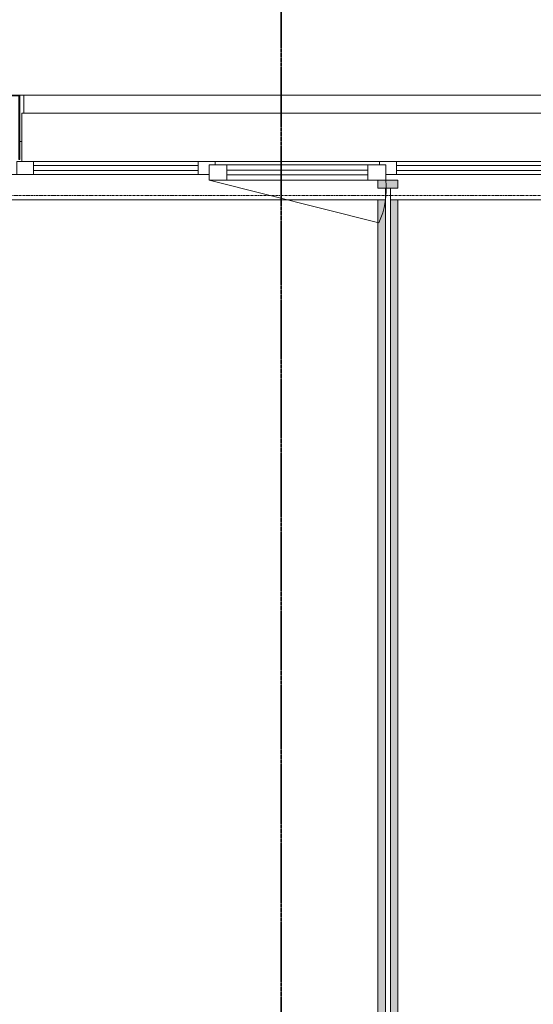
# Model space of a CAD drawing. Header units: millimetres. Extents: x -3388 to 301539, y -5590 to 54660.
# Tile 203 of 216: x 92220 to 94773, y 21180 to 26075. Entities that reach past the tile are written whole.
import ezdxf

# ---------------------------------------------------------------- set-up
doc = ezdxf.new("R2010")
doc.units = ezdxf.units.MM
doc.linetypes.add('doorsnede', pattern=[23, 10, -1, 0, -1, 10, -1])
doc.linetypes.add('stramienlijn', pattern=[21, 12, -3, 3, -3])
for name, color, linetype, lineweight in [('A-DETL-MBND', 5, 'Continuous', 9), ('A-GENM', 13, 'Continuous', 9), ('A-GLAZ', 151, 'Continuous', 9), ('A-GLAZ-CURT', 52, 'Continuous', 9), ('A-GLAZ-CWMG', 51, 'Continuous', 9), ('A-WALL', 113, 'Continuous', 9), ('G-ANNO-SYMB', 111, 'Continuous', 50), ('S-GRID', 1, 'Continuous', 9)]:
    doc.layers.add(name, color=color, linetype=linetype, lineweight=lineweight)

# ---------------------------------------------------------------- blocks, each defined once
blk = doc.blocks.new('StadhuisZoetermeer_rvt-1-4e verdieping - bouwdeel 3_ 4_ 5')
at = {"layer": 'A-WALL', "color": 253}
blk.add_line((92220, 25470), (92230, 25470), dxfattribs=at)
blk = doc.blocks.new('Rectangular Mullion - 100x40 alu-V1-4e verdieping - bouwdeel 3_ 4_ 5')
at = {"layer": 'A-GLAZ-CWMG'}
blk.add_hatch(color=256, dxfattribs=at).paths.add_polyline_path([(-40, -50), (-40, 50), (0, 50), (0, -50)], flags=0)
at = {"layer": 'A-GLAZ-CWMG', "lineweight": 18}
for p, q in [((-40, 50), (0, 50)), ((-40, -50), (-40, 50)), ((0, 50), (0, -11)), ((0, -50), (-40, -50))]:
    blk.add_line(p, q, dxfattribs=at)
blk = doc.blocks.new('System Panel - Glazed-3875003-4e verdieping - bouwdeel 3_ 4_ 5')
at = {"layer": 'A-GLAZ-CURT', "lineweight": 13}
for p, q in [((2968.75, 12.5), (-2968.75, 12.5)), ((2968.75, -12.5), (2968.75, 12.5)), ((-2968.75, -12.5), (2968.75, -12.5))]:
    blk.add_line(p, q, dxfattribs=at)
blk = doc.blocks.new('Rectangular Mullion - 100x40 alu-3875002-4e verdieping - bouwdeel 3_ 4_ 5')
at = {"layer": 'A-GLAZ-CWMG'}
h = blk.add_hatch(color=256, dxfattribs=at)
h.paths.add_polyline_path([(94037.5, 19300), (94037.5, 25180), (94000, 25180), (94000, 19300)], flags=0)
h.paths.add_polyline_path([(94062.5, 19300), (94100, 19300), (94100, 25180), (94062.5, 25180), (94062.5, 20824.8)], flags=0)
for p, q in [((94000, 25180), (94000, 19300)), ((94100, 25180), (94100, 19300))]:
    blk.add_line(p, q, dxfattribs=at)
blk = doc.blocks.new('System Panel - 31_CWP_glas_gevel-3349802-4e verdieping - bouwdeel 3_ 4_ 5')
at = {"layer": 'A-GLAZ-CURT', "lineweight": 13}
for p, q in [((409, 12), (-409, 12)), ((-409, 12), (-409, -12)), ((409, -12), (409, 12)), ((-409, -12), (409, -12))]:
    blk.add_line(p, q, dxfattribs=at)
blk = doc.blocks.new('Rectangular Mullion - 31_CWM_065x84-3349796-4e verdieping - bouwdeel 3_ 4_ 5')
at = {"layer": 'A-GLAZ-CWMG'}
for p, q in [((16030, 15707), (16030, 14889)), ((16095, 15707), (16095, 14889))]:
    blk.add_line(p, q, dxfattribs=at)
blk = doc.blocks.new('Rectangular Mullion - 31_CWM_065x84-V186-4e verdieping - bouwdeel 3_ 4_ 5')
at = {"layer": 'A-GLAZ-CWMG', "lineweight": 18}
for p, q in [((0, 32.5), (-84, 32.5)), ((-84, 32.5), (-84, -32.5)), ((0, -32.5), (0, 32.5)), ((-84, -32.5), (0, -32.5))]:
    blk.add_line(p, q, dxfattribs=at)
blk = doc.blocks.new('Rectangular Mullion - 31_CWM_065x84-3349798-4e verdieping - bouwdeel 3_ 4_ 5')
at = {"layer": 'A-GLAZ-CWMG'}
for p, q in [((16030, 17511), (16030, 16693)), ((16095, 17511), (16095, 16693))]:
    blk.add_line(p, q, dxfattribs=at)
blk = doc.blocks.new('Rectangular Mullion - 31_CWM_065x84-V187-4e verdieping - bouwdeel 3_ 4_ 5')
at = {"layer": 'A-GLAZ-CWMG', "lineweight": 18}
for p, q in [((-12, 32.5), (42, 32.5)), ((42, 32.5), (42, -32.5)), ((-42, -32.5), (-42, -15)), ((42, -32.5), (-42, -32.5))]:
    blk.add_line(p, q, dxfattribs=at)
blk = doc.blocks.new('31_WI_raam_1 - raam UPGRADE GEVEL-3492583-4e verdieping - bouwdeel 3_ 4_ 5')
at = {"layer": 'A-GLAZ'}
for p, q in [((-351, 15), (-439, 15)), ((-439, 15), (-439, -60)), ((-351, -60), (-351, 15)), ((439, 15), (351, 15)), ((351, 15), (351, -60)), ((439, -60), (439, 15)), ((-439, -60), (-351, -60)), ((351, -60), (439, -60))]:
    blk.add_line(p, q, dxfattribs=at)
at = {"layer": 'A-GLAZ', "lineweight": 13}
for p, q in [((-351, 15), (351, 15)), ((351, -60), (-351, -60))]:
    blk.add_line(p, q, dxfattribs=at)
blk = doc.blocks.new('Rectangular Mullion - 31_CWM_065x84-3349801-4e verdieping - bouwdeel 3_ 4_ 5')
at = {"layer": 'A-GLAZ-CWMG'}
blk.add_line((16030, 16609), (16030, 15791), dxfattribs=at)
blk = doc.blocks.new('Rectangular Mullion - 31_CWM_065x84-V188-4e verdieping - bouwdeel 3_ 4_ 5')
at = {"layer": 'A-GLAZ-CWMG', "lineweight": 18}
for p, q in [((-42, 32.5), (12, 32.5)), ((-42, -32.5), (-42, 32.5)), ((42, -32.5), (-42, -32.5)), ((42, -15), (42, -32.5))]:
    blk.add_line(p, q, dxfattribs=at)
blk = doc.blocks.new('BI raam links - BI raam links-3468314-4e verdieping - bouwdeel 3_ 4_ 5')
at = {"layer": 'A-GLAZ', "lineweight": 13}
blk.add_line((439, 37.5), (-404.9, 250.8), dxfattribs=at)
blk.add_arc((-39.1, 83), 402.5, 155.3587, 186.4926, dxfattribs=at)
blk = doc.blocks.new('WI_subvak - glas 2-3349831-4e verdieping - bouwdeel 3_ 4_ 5')
at = {"layer": 'A-GLAZ'}
for p, q in [((351, 12), (-351, 12)), ((-351, -12), (351, -12))]:
    blk.add_line(p, q, dxfattribs=at)
blk = doc.blocks.new('31_binnenspouwblad_afwerking - Merk_B-33-V201-4e verdieping - bouwdeel 3_ 4_ 5')
at = {"layer": 'A-GENM', "lineweight": 13}
for p, q in [((70, 115), (0, 115)), ((0, 115), (0, 0)), ((88, 125), (70, 125)), ((70, 125), (70, 115)), ((88, 0), (88, 125)), ((2925, 125), (2907, 125)), ((2907, 125), (2907, 0)), ((2925, 115), (2925, 125)), ((2995, 115), (2925, 115)), ((0, 0), (88, 0)), ((2907, 0), (2995, 0))]:
    blk.add_line(p, q, dxfattribs=at)
at = {"layer": 'A-GENM'}
for p, q in [((957.5, 125), (88, 125)), ((2907, 125), (982.5, 125)), ((2907, 0), (2815, 0))]:
    blk.add_line(p, q, dxfattribs=at)
blk = doc.blocks.new('21_alucobond paneel - 21_alucobond paneel-V135-4e verdieping - bouwdeel 3_ 4_ 5')
at = {"layer": 'A-GLAZ-CURT'}
blk.add_hatch(color=256, dxfattribs=at).paths.add_polyline_path([(420, 0), (-420, 0), (-420, -320), (-416, -320), (-416, -4), (416, -4), (416, -320), (420, -320)], flags=0)
at = {"layer": 'A-GLAZ-CURT', "lineweight": 13}
for p, q in [((420, 0), (-420, 0)), ((-420, 0), (-420, -320)), ((420, -320), (420, 0)), ((-416, -320), (-416, -4)), ((-416, -4), (416, -4)), ((416, -4), (416, -320)), ((-420, -320), (-416, -320)), ((416, -320), (420, -320))]:
    blk.add_line(p, q, dxfattribs=at)
at = {"layer": 'A-GLAZ-CURT'}
for p, q in [((-225, -320), (-280, -320)), ((280, -320), (225, -320))]:
    blk.add_line(p, q, dxfattribs=at)
blk = doc.blocks.new('21_alucobond paneel - 21_alucobond paneel-3582886-4e verdieping - bouwdeel 3_ 4_ 5')
at = {"layer": 'A-GLAZ-CURT'}
for p, q in [((-1360, 0), (1360, 0)), ((-1360, -90), (-1360, 0)), ((1360, 0), (1360, -90))]:
    blk.add_line(p, q, dxfattribs=at)
blk = doc.blocks.new('21_alucobond waterslag - 21_alucobond waterslag-3608126-4e verdieping - bouwdeel 3_ 4_ 5')
at = {"layer": 'A-GLAZ-CURT'}
for p, q in [((-1370, -330), (-1370, -90)), ((-1370, -90), (1370, -90)), ((1370, -90), (1370, -330))]:
    blk.add_line(p, q, dxfattribs=at)

msp = doc.modelspace()

# ---------------------------------------------------------------- linework, layer by layer
at = {"layer": 'A-DETL-MBND'}
msp.add_line((92220, 25700), (92240, 25700), dxfattribs=at)
at = {"layer": 'G-ANNO-SYMB', "linetype": 'doorsnede', "lineweight": 35}
msp.add_line((93519.4785, -4593.1286), (93519.4785, 43603.5736), dxfattribs=at)
at = {"layer": 'S-GRID', "linetype": 'stramienlijn'}
msp.add_line((130950, 25200), (-2788.087, 25200), dxfattribs=at)

# ---------------------------------------------------------------- block references
at = {"lineweight": 5}
msp.add_blockref('StadhuisZoetermeer_rvt-1-4e verdieping - bouwdeel 3_ 4_ 5', (0, 0), dxfattribs=at)
at = {"layer": 'A-GENM', "rotation": 180}
msp.add_blockref('31_binnenspouwblad_afwerking - Merk_B-33-V201-4e verdieping - bouwdeel 3_ 4_ 5', (95020, 25305), dxfattribs=at)
at = {"layer": 'A-GLAZ'}
for name, p in [('31_WI_raam_1 - raam UPGRADE GEVEL-3492583-4e verdieping - bouwdeel 3_ 4_ 5', (93600, 25337.5)), ('WI_subvak - glas 2-3349831-4e verdieping - bouwdeel 3_ 4_ 5', (93600, 25315))]:
    msp.add_blockref(name, p, dxfattribs=at)
at = {"layer": 'A-GLAZ', "rotation": 180}
msp.add_blockref('BI raam links - BI raam links-3468314-4e verdieping - bouwdeel 3_ 4_ 5', (93600, 25315), dxfattribs=at)
at = {"layer": 'A-GLAZ-CURT'}
for name, p in [('21_alucobond paneel - 21_alucobond paneel-V135-4e verdieping - bouwdeel 3_ 4_ 5', (91800, 25700)), ('21_alucobond paneel - 21_alucobond paneel-3582886-4e verdieping - bouwdeel 3_ 4_ 5', (93600, 25700)), ('21_alucobond waterslag - 21_alucobond waterslag-3608126-4e verdieping - bouwdeel 3_ 4_ 5', (93600, 25700)), ('System Panel - 31_CWP_glas_gevel-3349802-4e verdieping - bouwdeel 3_ 4_ 5', (92698, 25337.5)), ('System Panel - 31_CWP_glas_gevel-3349802-4e verdieping - bouwdeel 3_ 4_ 5', (94502, 25337.5))]:
    msp.add_blockref(name, p, dxfattribs=at)
at = {"layer": 'A-GLAZ-CURT', "rotation": 89.99999999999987}
msp.add_blockref('System Panel - Glazed-3875003-4e verdieping - bouwdeel 3_ 4_ 5', (94050, 22268.75), dxfattribs=at)
at = {"layer": 'A-GLAZ-CWMG'}
for name, p, rotation in [('Rectangular Mullion - 31_CWM_065x84-V186-4e verdieping - bouwdeel 3_ 4_ 5', (92205, 25337.5), 180), ('Rectangular Mullion - 31_CWM_065x84-3349796-4e verdieping - bouwdeel 3_ 4_ 5', (77400, 41400), 270.0000000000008), ('Rectangular Mullion - 31_CWM_065x84-3349801-4e verdieping - bouwdeel 3_ 4_ 5', (77400, 41400), 270.0000000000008), ('Rectangular Mullion - 31_CWM_065x84-3349798-4e verdieping - bouwdeel 3_ 4_ 5', (77400, 41400), 270.0000000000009)]:
    msp.add_blockref(name, p, dxfattribs=dict(at, rotation=rotation))
at = {"layer": 'A-GLAZ-CWMG', "extrusion": (0, 0, -1)}
for name, p, rotation in [('Rectangular Mullion - 31_CWM_065x84-V188-4e verdieping - bouwdeel 3_ 4_ 5', (-93149, 25337.5), 180), ('Rectangular Mullion - 31_CWM_065x84-V187-4e verdieping - bouwdeel 3_ 4_ 5', (-94051, 25337.5), 180), ('Rectangular Mullion - 100x40 alu-V1-4e verdieping - bouwdeel 3_ 4_ 5', (-94050, 25277.5), 90.00000000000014)]:
    msp.add_blockref(name, p, dxfattribs=dict(at, rotation=rotation))
at = {"layer": 'A-GLAZ-CWMG'}
msp.add_blockref('Rectangular Mullion - 100x40 alu-3875002-4e verdieping - bouwdeel 3_ 4_ 5', (0, 0), dxfattribs=at)

doc.saveas('drawing.dxf')
